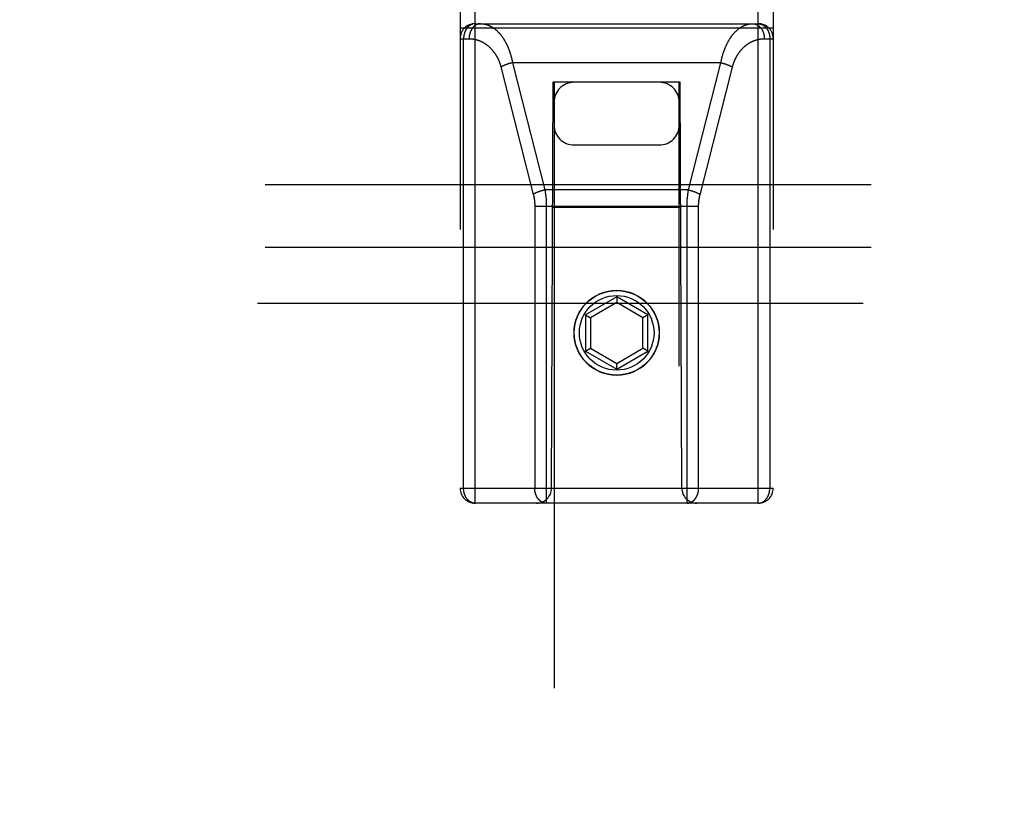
# Model space of a CAD drawing. Header units: inches. Extents: x 0 to 220, y 0 to 142.
# Tile 61 of 76: x 71.61 to 73.57, y 103.05 to 104.64. Entities that reach past the tile are written whole.
import ezdxf

# ---------------------------------------------------------------- set-up
doc = ezdxf.new("R2010")
doc.units = ezdxf.units.IN
doc.header["$LTSCALE"] = 12.090517
doc.header["$MEASUREMENT"] = 0
doc.linetypes.add('HIDDEN', pattern=[0.2, 0.1, -0.1])
doc.layers.add('RIGHT_DOOR_ASSEMBLY', color=7, linetype='CONTINUOUS')
doc.layers.add('SUBPANEL', color=7, linetype='CONTINUOUS')

msp = doc.modelspace()

# ---------------------------------------------------------------- linework, layer by layer
at = {"layer": 'RIGHT_DOOR_ASSEMBLY', "color": 8, "linetype": 'HIDDEN'}
for p, q in [((72.5141, 103.6737), (72.5141, 105.4587)), ((73.0791, 103.6737), (73.0791, 105.4587)), ((72.4841, 105.4287), (72.4841, 103.7037)), ((73.1091, 105.4287), (73.1091, 103.7037)), ((72.5141, 104.6307), (73.0791, 104.6307)), ((72.4841, 104.6227), (73.1091, 104.6227)), ((72.4841, 104.6007), (72.502, 104.6007)), ((72.4911, 103.7037), (72.4911, 104.6007)), ((73.0912, 104.6007), (73.1091, 104.6007)), ((73.1022, 104.6007), (73.1022, 103.7037)), ((72.5846, 104.5518), (72.5838, 104.5515)), ((72.5854, 104.552), (72.5846, 104.5518)), ((72.5862, 104.5522), (72.5854, 104.552)), ((72.5871, 104.5524), (72.5862, 104.5522)), ((72.5879, 104.5526), (72.5871, 104.5524)), ((72.5887, 104.5528), (72.5879, 104.5526)), ((72.5887, 104.5528), (72.6533, 104.2988)), ((73.0046, 104.5528), (72.5887, 104.5528)), ((72.94, 104.2988), (73.0046, 104.5528)), ((73.0046, 104.5528), (73.0054, 104.5526)), ((73.0054, 104.5526), (73.0062, 104.5524)), ((73.0062, 104.5524), (73.0071, 104.5522)), ((73.0071, 104.5522), (73.0079, 104.552)), ((73.0079, 104.552), (73.0087, 104.5518)), ((73.0087, 104.5518), (73.0095, 104.5515)), ((73.0095, 104.5515), (73.0103, 104.5513)), ((72.5655, 104.5448), (72.6302, 104.29)), ((72.5793, 104.5502), (72.5786, 104.5499)), ((72.5801, 104.5504), (72.5793, 104.5502)), ((72.5809, 104.5507), (72.5801, 104.5504)), ((72.5817, 104.5509), (72.5809, 104.5507)), ((72.5825, 104.5512), (72.5817, 104.5509)), ((72.9629, 104.2893), (73.0276, 104.5441)), ((73.0103, 104.5513), (73.0112, 104.5511)), ((73.0112, 104.5511), (73.012, 104.5508)), ((73.012, 104.5508), (73.0128, 104.5506)), ((73.0128, 104.5506), (73.0136, 104.5503)), ((72.6666, 103.7037), (72.6701, 104.5137)), ((72.6716, 104.5137), (72.6701, 104.5137)), ((72.6716, 104.5137), (72.6716, 72.5119)), ((72.9216, 104.5137), (72.6716, 104.5137)), ((72.9216, 72.5119), (72.9216, 104.5137)), ((72.9231, 104.5137), (72.9216, 104.5137)), ((72.9266, 103.7037), (72.9231, 104.5137)), ((72.7116, 104.3887), (72.8816, 104.3887)), ((72.6439, 104.2962), (72.6431, 104.2959)), ((72.6447, 104.2964), (72.6439, 104.2962)), ((72.6455, 104.2967), (72.6447, 104.2964)), ((72.6463, 104.2969), (72.6455, 104.2967)), ((72.6471, 104.2972), (72.6463, 104.2969)), ((72.6492, 104.2978), (72.6483, 104.2975)), ((72.65, 104.298), (72.6492, 104.2978)), ((72.6508, 104.2982), (72.65, 104.298)), ((72.6516, 104.2984), (72.6508, 104.2982)), ((72.6525, 104.2986), (72.6516, 104.2984)), ((72.6533, 104.2988), (72.6525, 104.2986)), ((72.94, 104.2988), (72.6533, 104.2988)), ((72.94, 104.2988), (72.9408, 104.2986)), ((72.9408, 104.2986), (72.9416, 104.2984)), ((72.9416, 104.2984), (72.9425, 104.2982)), ((72.9425, 104.2982), (72.9433, 104.298)), ((72.9433, 104.298), (72.9441, 104.2978)), ((72.9441, 104.2978), (72.9449, 104.2975)), ((72.9449, 104.2975), (72.9458, 104.2973)), ((72.9458, 104.2973), (72.9466, 104.2971)), ((72.9466, 104.2971), (72.9474, 104.2968)), ((72.9474, 104.2968), (72.9482, 104.2966)), ((72.9482, 104.2966), (72.949, 104.2963)), ((72.6331, 104.2667), (72.6331, 103.7037)), ((72.6331, 104.2667), (72.9601, 104.2667)), ((72.6562, 104.2667), (72.6562, 103.6737)), ((72.9242, 104.2637), (72.6691, 104.2637)), ((72.7966, 104.0855), (72.7341, 104.0494)), ((72.7966, 104.0855), (72.7966, 104.074)), ((72.8591, 104.0494), (72.7966, 104.0855)), ((72.7966, 104.074), (72.7441, 104.0437)), ((72.8491, 104.0437), (72.7966, 104.074)), ((72.7341, 104.0494), (72.7341, 103.9773)), ((72.7341, 104.0494), (72.7441, 104.0437)), ((72.7441, 104.0437), (72.7441, 103.983)), ((72.8591, 104.0494), (72.8491, 104.0437)), ((72.8491, 103.983), (72.8491, 104.0437)), ((72.8591, 103.9773), (72.8591, 104.0494)), ((72.7341, 103.9773), (72.7441, 103.983)), ((72.7441, 103.983), (72.7966, 103.9527)), ((72.7966, 103.9527), (72.8491, 103.983)), ((72.8591, 103.9773), (72.8491, 103.983)), ((72.7341, 103.9773), (72.7966, 103.9412)), ((72.7966, 103.9412), (72.8591, 103.9773)), ((72.7966, 103.9412), (72.7966, 103.9527)), ((72.4841, 103.7037), (73.1091, 103.7037)), ((73.0791, 103.6737), (72.5141, 103.6737))]:
    msp.add_line(p, q, dxfattribs=at)
for points in [[(72.5141, 104.6307), (72.5138, 104.6307), (72.5135, 104.6307), (72.5132, 104.6306), (72.5129, 104.6306), (72.5126, 104.6306), (72.5122, 104.6306), (72.5119, 104.6305), (72.5116, 104.6305), (72.5113, 104.6304), (72.511, 104.6304), (72.5106, 104.6303), (72.5103, 104.6303), (72.51, 104.6302), (72.5097, 104.6301), (72.5094, 104.63), (72.509, 104.6299), (72.5087, 104.6298), (72.5084, 104.6297), (72.5081, 104.6296), (72.5078, 104.6295), (72.5075, 104.6294), (72.5072, 104.6293), (72.5069, 104.6291), (72.5066, 104.629), (72.5062, 104.6289), (72.5059, 104.6287), (72.5056, 104.6286), (72.5053, 104.6284), (72.505, 104.6282), (72.5047, 104.6281), (72.5045, 104.6279), (72.5042, 104.6277), (72.5039, 104.6275), (72.5036, 104.6273), (72.5033, 104.6271), (72.503, 104.6269), (72.5027, 104.6267), (72.5024, 104.6265), (72.5022, 104.6263), (72.5019, 104.6261), (72.5016, 104.6259), (72.5013, 104.6256), (72.5011, 104.6254), (72.5008, 104.6252), (72.5006, 104.6249), (72.5003, 104.6247), (72.5, 104.6244), (72.4998, 104.6241), (72.4995, 104.6239), (72.4993, 104.6236), (72.499, 104.6233), (72.4988, 104.6231), (72.4985, 104.6228), (72.4983, 104.6225), (72.4981, 104.6222), (72.4978, 104.6219), (72.4976, 104.6216), (72.4974, 104.6213), (72.4972, 104.621), (72.497, 104.6207), (72.4967, 104.6204), (72.4965, 104.62), (72.4963, 104.6197), (72.4961, 104.6194), (72.4959, 104.6191), (72.4957, 104.6187), (72.4955, 104.6184), (72.4953, 104.618), (72.4952, 104.6177), (72.495, 104.6174), (72.4948, 104.617), (72.4946, 104.6166), (72.4944, 104.6163), (72.4943, 104.6159), (72.4941, 104.6156), (72.494, 104.6152), (72.4938, 104.6148), (72.4937, 104.6145), (72.4935, 104.6141), (72.4934, 104.6137), (72.4932, 104.6133), (72.4931, 104.6129), (72.493, 104.6125), (72.4928, 104.6122), (72.4927, 104.6118), (72.4926, 104.6114), (72.4925, 104.611), (72.4924, 104.6106), (72.4923, 104.6102), (72.4922, 104.6098), (72.4921, 104.6094), (72.492, 104.609), (72.4919, 104.6086), (72.4918, 104.6082), (72.4917, 104.6078), (72.4917, 104.6074), (72.4916, 104.6069), (72.4915, 104.6065), (72.4915, 104.6061), (72.4914, 104.6057), (72.4914, 104.6053), (72.4913, 104.6049), (72.4913, 104.6045), (72.4912, 104.604), (72.4912, 104.6036), (72.4912, 104.6032), (72.4911, 104.6028), (72.4911, 104.6024), (72.4911, 104.6019), (72.4911, 104.6015), (72.4911, 104.6011), (72.4911, 104.6007)], [(72.5251, 104.6307), (72.5248, 104.6307), (72.5245, 104.6307), (72.5241, 104.6306), (72.5238, 104.6306), (72.5235, 104.6306), (72.5231, 104.6306), (72.5228, 104.6305), (72.5225, 104.6305), (72.5222, 104.6304), (72.5218, 104.6304), (72.5215, 104.6303), (72.5212, 104.6302), (72.5209, 104.6302), (72.5205, 104.6301), (72.5202, 104.63), (72.5199, 104.6299), (72.5196, 104.6298), (72.5192, 104.6297), (72.5189, 104.6296), (72.5186, 104.6295), (72.5183, 104.6293), (72.518, 104.6292), (72.5177, 104.6291), (72.5174, 104.6289), (72.517, 104.6288), (72.5167, 104.6286), (72.5164, 104.6285), (72.5161, 104.6283), (72.5158, 104.6281), (72.5155, 104.628), (72.5152, 104.6278), (72.5149, 104.6276), (72.5146, 104.6274), (72.5143, 104.6272), (72.5141, 104.627), (72.5138, 104.6268), (72.5135, 104.6266), (72.5132, 104.6264), (72.5129, 104.6261), (72.5126, 104.6259), (72.5124, 104.6257), (72.5121, 104.6254), (72.5118, 104.6252), (72.5116, 104.6249), (72.5113, 104.6247), (72.511, 104.6244), (72.5108, 104.6242), (72.5105, 104.6239), (72.5103, 104.6236), (72.51, 104.6233), (72.5098, 104.6231), (72.5095, 104.6228), (72.5093, 104.6225), (72.509, 104.6222), (72.5088, 104.6219), (72.5086, 104.6216), (72.5083, 104.6213), (72.5081, 104.621), (72.5079, 104.6206), (72.5077, 104.6203), (72.5075, 104.62), (72.5073, 104.6197), (72.507, 104.6193), (72.5068, 104.619), (72.5066, 104.6186), (72.5064, 104.6183), (72.5063, 104.618), (72.5061, 104.6176), (72.5059, 104.6172), (72.5057, 104.6169), (72.5055, 104.6165), (72.5054, 104.6162), (72.5052, 104.6158), (72.505, 104.6154), (72.5049, 104.615), (72.5047, 104.6147), (72.5046, 104.6143), (72.5044, 104.6139), (72.5043, 104.6135), (72.5041, 104.6131), (72.504, 104.6127), (72.5039, 104.6123), (72.5037, 104.612), (72.5036, 104.6116), (72.5035, 104.6112), (72.5034, 104.6108), (72.5033, 104.6103), (72.5032, 104.6099), (72.5031, 104.6095), (72.503, 104.6091), (72.5029, 104.6087), (72.5028, 104.6083), (72.5027, 104.6079), (72.5026, 104.6075), (72.5026, 104.607), (72.5025, 104.6066), (72.5024, 104.6062), (72.5024, 104.6058), (72.5023, 104.6054), (72.5023, 104.6049), (72.5022, 104.6045), (72.5022, 104.6041), (72.5022, 104.6037), (72.5021, 104.6032), (72.5021, 104.6028), (72.5021, 104.6024), (72.5021, 104.602), (72.5021, 104.6015), (72.502, 104.6011), (72.502, 104.6007)], [(72.5251, 104.6307), (72.5258, 104.6307), (72.5266, 104.6306), (72.5273, 104.6306), (72.528, 104.6306), (72.5287, 104.6305), (72.5295, 104.6304), (72.5302, 104.6303), (72.5309, 104.6303), (72.5316, 104.6301), (72.5323, 104.63), (72.5331, 104.6299), (72.5338, 104.6297), (72.5345, 104.6296), (72.5352, 104.6294), (72.5359, 104.6292), (72.5366, 104.629), (72.5373, 104.6288), (72.5381, 104.6286), (72.5388, 104.6283), (72.5395, 104.6281), (72.5402, 104.6278), (72.5409, 104.6275), (72.5416, 104.6273), (72.5423, 104.627), (72.5429, 104.6266), (72.5436, 104.6263), (72.5443, 104.626), (72.545, 104.6256), (72.5457, 104.6253), (72.5464, 104.6249), (72.547, 104.6245), (72.5477, 104.6241), (72.5484, 104.6237), (72.549, 104.6233), (72.5497, 104.6229), (72.5503, 104.6225), (72.551, 104.622), (72.5516, 104.6215), (72.5523, 104.6211), (72.5529, 104.6206), (72.5536, 104.6201), (72.5542, 104.6196), (72.5548, 104.6191), (72.5554, 104.6186), (72.5561, 104.618), (72.5567, 104.6175), (72.5573, 104.6169), (72.5579, 104.6164), (72.5585, 104.6158), (72.5591, 104.6152), (72.5597, 104.6147), (72.5603, 104.6141), (72.5608, 104.6134), (72.5614, 104.6128), (72.562, 104.6122), (72.5626, 104.6116), (72.5631, 104.6109), (72.5637, 104.6103), (72.5642, 104.6096), (72.5648, 104.609), (72.5653, 104.6083), (72.5659, 104.6076), (72.5664, 104.6069), (72.5669, 104.6062), (72.5674, 104.6055), (72.568, 104.6048), (72.5685, 104.6041), (72.569, 104.6034), (72.5695, 104.6026), (72.57, 104.6019), (72.5705, 104.6011), (72.571, 104.6004), (72.5714, 104.5996), (72.5719, 104.5989), (72.5724, 104.5981), (72.5728, 104.5973), (72.5733, 104.5965), (72.5737, 104.5957), (72.5742, 104.5949), (72.5746, 104.5941), (72.5751, 104.5933), (72.5755, 104.5925), (72.5759, 104.5917), (72.5763, 104.5909), (72.5767, 104.59), (72.5771, 104.5892), (72.5775, 104.5884), (72.5779, 104.5875), (72.5783, 104.5867), (72.5787, 104.5858), (72.5791, 104.585), (72.5795, 104.5841), (72.5798, 104.5832), (72.5802, 104.5824), (72.5805, 104.5815), (72.5809, 104.5806), (72.5812, 104.5797), (72.5816, 104.5789), (72.5819, 104.578), (72.5822, 104.5771), (72.5825, 104.5762), (72.5829, 104.5753), (72.5832, 104.5744), (72.5835, 104.5735), (72.5838, 104.5726), (72.5841, 104.5716), (72.5843, 104.5707), (72.5846, 104.5698), (72.5849, 104.5689), (72.5852, 104.568), (72.5854, 104.567), (72.5857, 104.5661), (72.5859, 104.5652), (72.5862, 104.5642), (72.5864, 104.5633), (72.5867, 104.5624), (72.5869, 104.5614), (72.5871, 104.5605), (72.5873, 104.5595), (72.5876, 104.5586), (72.5878, 104.5576), (72.588, 104.5567), (72.5882, 104.5557), (72.5884, 104.5548), (72.5885, 104.5538), (72.5887, 104.5528)], [(73.0046, 104.5528), (73.0047, 104.5538), (73.0049, 104.5548), (73.0051, 104.5558), (73.0053, 104.5567), (73.0055, 104.5577), (73.0057, 104.5587), (73.006, 104.5596), (73.0062, 104.5606), (73.0064, 104.5615), (73.0067, 104.5625), (73.0069, 104.5634), (73.0071, 104.5644), (73.0074, 104.5654), (73.0076, 104.5663), (73.0079, 104.5672), (73.0082, 104.5682), (73.0085, 104.5691), (73.0087, 104.5701), (73.009, 104.571), (73.0093, 104.5719), (73.0096, 104.5729), (73.0099, 104.5738), (73.0102, 104.5747), (73.0105, 104.5756), (73.0109, 104.5765), (73.0112, 104.5774), (73.0115, 104.5783), (73.0119, 104.5792), (73.0122, 104.5801), (73.0126, 104.581), (73.0129, 104.5819), (73.0133, 104.5828), (73.0137, 104.5837), (73.014, 104.5846), (73.0144, 104.5855), (73.0148, 104.5863), (73.0152, 104.5872), (73.0156, 104.588), (73.016, 104.5889), (73.0164, 104.5898), (73.0168, 104.5906), (73.0172, 104.5914), (73.0177, 104.5923), (73.0181, 104.5931), (73.0186, 104.5939), (73.019, 104.5947), (73.0194, 104.5956), (73.0199, 104.5964), (73.0204, 104.5972), (73.0208, 104.598), (73.0213, 104.5987), (73.0218, 104.5995), (73.0223, 104.6003), (73.0228, 104.6011), (73.0233, 104.6018), (73.0238, 104.6026), (73.0243, 104.6033), (73.0248, 104.6041), (73.0253, 104.6048), (73.0258, 104.6055), (73.0264, 104.6062), (73.0269, 104.6069), (73.0274, 104.6076), (73.028, 104.6083), (73.0285, 104.609), (73.0291, 104.6097), (73.0297, 104.6104), (73.0302, 104.611), (73.0308, 104.6117), (73.0314, 104.6123), (73.032, 104.6129), (73.0326, 104.6136), (73.0332, 104.6142), (73.0337, 104.6148), (73.0344, 104.6154), (73.035, 104.616), (73.0356, 104.6166), (73.0362, 104.6171), (73.0368, 104.6177), (73.0374, 104.6182), (73.0381, 104.6188), (73.0387, 104.6193), (73.0393, 104.6198), (73.04, 104.6203), (73.0406, 104.6208), (73.0413, 104.6213), (73.0419, 104.6218), (73.0426, 104.6222), (73.0433, 104.6227), (73.0439, 104.6231), (73.0446, 104.6235), (73.0453, 104.6239), (73.046, 104.6244), (73.0466, 104.6247), (73.0473, 104.6251), (73.048, 104.6255), (73.0487, 104.6259), (73.0494, 104.6262), (73.0501, 104.6265), (73.0508, 104.6269), (73.0515, 104.6272), (73.0522, 104.6275), (73.0529, 104.6277), (73.0536, 104.628), (73.0543, 104.6283), (73.0551, 104.6285), (73.0558, 104.6287), (73.0565, 104.629), (73.0572, 104.6292), (73.0579, 104.6294), (73.0587, 104.6295), (73.0594, 104.6297), (73.0601, 104.6299), (73.0608, 104.63), (73.0616, 104.6301), (73.0623, 104.6302), (73.063, 104.6303), (73.0638, 104.6304), (73.0645, 104.6305), (73.0652, 104.6306), (73.066, 104.6306), (73.0667, 104.6306), (73.0674, 104.6307), (73.0682, 104.6307)], [(73.0682, 104.6307), (73.0685, 104.6307), (73.0688, 104.6307), (73.0692, 104.6306), (73.0695, 104.6306), (73.0698, 104.6306), (73.0702, 104.6306), (73.0705, 104.6305), (73.0708, 104.6305), (73.0711, 104.6304), (73.0715, 104.6304), (73.0718, 104.6303), (73.0721, 104.6302), (73.0724, 104.6302), (73.0728, 104.6301), (73.0731, 104.63), (73.0734, 104.6299), (73.0737, 104.6298), (73.074, 104.6297), (73.0744, 104.6296), (73.0747, 104.6295), (73.075, 104.6293), (73.0753, 104.6292), (73.0756, 104.6291), (73.0759, 104.6289), (73.0762, 104.6288), (73.0765, 104.6286), (73.0769, 104.6285), (73.0772, 104.6283), (73.0775, 104.6281), (73.0778, 104.628), (73.0781, 104.6278), (73.0784, 104.6276), (73.0787, 104.6274), (73.0789, 104.6272), (73.0792, 104.627), (73.0795, 104.6268), (73.0798, 104.6266), (73.0801, 104.6264), (73.0804, 104.6261), (73.0807, 104.6259), (73.0809, 104.6257), (73.0812, 104.6254), (73.0815, 104.6252), (73.0817, 104.6249), (73.082, 104.6247), (73.0823, 104.6244), (73.0825, 104.6242), (73.0828, 104.6239), (73.083, 104.6236), (73.0833, 104.6233), (73.0835, 104.6231), (73.0838, 104.6228), (73.084, 104.6225), (73.0843, 104.6222), (73.0845, 104.6219), (73.0847, 104.6216), (73.0849, 104.6213), (73.0852, 104.621), (73.0854, 104.6206), (73.0856, 104.6203), (73.0858, 104.62), (73.086, 104.6197), (73.0862, 104.6193), (73.0864, 104.619), (73.0866, 104.6186), (73.0868, 104.6183), (73.087, 104.618), (73.0872, 104.6176), (73.0874, 104.6172), (73.0876, 104.6169), (73.0878, 104.6165), (73.0879, 104.6162), (73.0881, 104.6158), (73.0883, 104.6154), (73.0884, 104.615), (73.0886, 104.6147), (73.0887, 104.6143), (73.0889, 104.6139), (73.089, 104.6135), (73.0892, 104.6131), (73.0893, 104.6127), (73.0894, 104.6123), (73.0896, 104.612), (73.0897, 104.6116), (73.0898, 104.6112), (73.0899, 104.6108), (73.09, 104.6103), (73.0901, 104.6099), (73.0902, 104.6095), (73.0903, 104.6091), (73.0904, 104.6087), (73.0905, 104.6083), (73.0906, 104.6079), (73.0906, 104.6075), (73.0907, 104.607), (73.0908, 104.6066), (73.0909, 104.6062), (73.0909, 104.6058), (73.091, 104.6054), (73.091, 104.6049), (73.0911, 104.6045), (73.0911, 104.6041), (73.0911, 104.6037), (73.0912, 104.6032), (73.0912, 104.6028), (73.0912, 104.6024), (73.0912, 104.602), (73.0912, 104.6015), (73.0912, 104.6011), (73.0912, 104.6007)], [(73.0791, 104.6307), (73.0795, 104.6307), (73.0798, 104.6307), (73.0801, 104.6306), (73.0804, 104.6306), (73.0807, 104.6306), (73.0811, 104.6306), (73.0814, 104.6305), (73.0817, 104.6305), (73.082, 104.6304), (73.0823, 104.6304), (73.0827, 104.6303), (73.083, 104.6303), (73.0833, 104.6302), (73.0836, 104.6301), (73.0839, 104.63), (73.0842, 104.6299), (73.0846, 104.6298), (73.0849, 104.6297), (73.0852, 104.6296), (73.0855, 104.6295), (73.0858, 104.6294), (73.0861, 104.6293), (73.0864, 104.6291), (73.0867, 104.629), (73.087, 104.6289), (73.0873, 104.6287), (73.0876, 104.6286), (73.0879, 104.6284), (73.0882, 104.6282), (73.0885, 104.6281), (73.0888, 104.6279), (73.0891, 104.6277), (73.0894, 104.6275), (73.0897, 104.6273), (73.09, 104.6271), (73.0903, 104.6269), (73.0906, 104.6267), (73.0908, 104.6265), (73.0911, 104.6263), (73.0914, 104.6261), (73.0917, 104.6259), (73.0919, 104.6256), (73.0922, 104.6254), (73.0925, 104.6252), (73.0927, 104.6249), (73.093, 104.6247), (73.0933, 104.6244), (73.0935, 104.6241), (73.0938, 104.6239), (73.094, 104.6236), (73.0943, 104.6233), (73.0945, 104.6231), (73.0947, 104.6228), (73.095, 104.6225), (73.0952, 104.6222), (73.0954, 104.6219), (73.0957, 104.6216), (73.0959, 104.6213), (73.0961, 104.621), (73.0963, 104.6207), (73.0965, 104.6204), (73.0968, 104.62), (73.097, 104.6197), (73.0972, 104.6194), (73.0974, 104.6191), (73.0976, 104.6187), (73.0978, 104.6184), (73.0979, 104.618), (73.0981, 104.6177), (73.0983, 104.6174), (73.0985, 104.617), (73.0987, 104.6166), (73.0988, 104.6163), (73.099, 104.6159), (73.0992, 104.6156), (73.0993, 104.6152), (73.0995, 104.6148), (73.0996, 104.6145), (73.0998, 104.6141), (73.0999, 104.6137), (73.1001, 104.6133), (73.1002, 104.6129), (73.1003, 104.6125), (73.1005, 104.6122), (73.1006, 104.6118), (73.1007, 104.6114), (73.1008, 104.611), (73.1009, 104.6106), (73.101, 104.6102), (73.1011, 104.6098), (73.1012, 104.6094), (73.1013, 104.609), (73.1014, 104.6086), (73.1015, 104.6082), (73.1016, 104.6078), (73.1016, 104.6074), (73.1017, 104.6069), (73.1018, 104.6065), (73.1018, 104.6061), (73.1019, 104.6057), (73.1019, 104.6053), (73.102, 104.6049), (73.102, 104.6045), (73.1021, 104.604), (73.1021, 104.6036), (73.1021, 104.6032), (73.1022, 104.6028), (73.1022, 104.6024), (73.1022, 104.6019), (73.1022, 104.6015), (73.1022, 104.6011), (73.1022, 104.6007)], [(72.502, 104.6007), (72.5028, 104.6007), (72.5035, 104.6007), (72.5042, 104.6006), (72.5049, 104.6006), (72.5057, 104.6006), (72.5064, 104.6005), (72.5071, 104.6004), (72.5078, 104.6004), (72.5086, 104.6003), (72.5093, 104.6002), (72.51, 104.6001), (72.5107, 104.6), (72.5114, 104.5999), (72.5121, 104.5997), (72.5129, 104.5996), (72.5136, 104.5995), (72.5143, 104.5993), (72.515, 104.5991), (72.5157, 104.599), (72.5164, 104.5988), (72.5171, 104.5986), (72.5178, 104.5984), (72.5185, 104.5982), (72.5192, 104.598), (72.5199, 104.5977), (72.5206, 104.5975), (72.5212, 104.5973), (72.5219, 104.597), (72.5226, 104.5968), (72.5233, 104.5965), (72.524, 104.5962), (72.5246, 104.5959), (72.5253, 104.5956), (72.526, 104.5953), (72.5266, 104.595), (72.5273, 104.5947), (72.5279, 104.5944), (72.5286, 104.594), (72.5292, 104.5937), (72.5299, 104.5933), (72.5305, 104.593), (72.5311, 104.5926), (72.5317, 104.5923), (72.5324, 104.5919), (72.533, 104.5915), (72.5336, 104.5911), (72.5342, 104.5907), (72.5348, 104.5903), (72.5354, 104.5899), (72.536, 104.5894), (72.5366, 104.589), (72.5372, 104.5886), (72.5378, 104.5881), (72.5384, 104.5877), (72.5389, 104.5872), (72.5395, 104.5868), (72.5401, 104.5863), (72.5406, 104.5858), (72.5412, 104.5854), (72.5417, 104.5849), (72.5423, 104.5844), (72.5428, 104.5839), (72.5433, 104.5834), (72.5439, 104.5829), (72.5444, 104.5824), (72.5449, 104.5819), (72.5454, 104.5813), (72.5459, 104.5808), (72.5464, 104.5803), (72.5469, 104.5797), (72.5474, 104.5792), (72.5479, 104.5786), (72.5484, 104.5781), (72.5488, 104.5775), (72.5493, 104.577), (72.5498, 104.5764), (72.5502, 104.5758), (72.5507, 104.5753), (72.5511, 104.5747), (72.5516, 104.5741), (72.552, 104.5735), (72.5524, 104.5729), (72.5528, 104.5723), (72.5533, 104.5717), (72.5537, 104.5711), (72.5541, 104.5705), (72.5545, 104.5699), (72.5549, 104.5693), (72.5553, 104.5687), (72.5556, 104.5681), (72.556, 104.5674), (72.5564, 104.5668), (72.5568, 104.5662), (72.5571, 104.5655), (72.5575, 104.5649), (72.5578, 104.5643), (72.5582, 104.5636), (72.5585, 104.563), (72.5588, 104.5623), (72.5592, 104.5617), (72.5595, 104.561), (72.5598, 104.5604), (72.5601, 104.5597), (72.5604, 104.5591), (72.5607, 104.5584), (72.561, 104.5577), (72.5613, 104.5571), (72.5616, 104.5564), (72.5618, 104.5557), (72.5621, 104.5551), (72.5624, 104.5544), (72.5626, 104.5537), (72.5629, 104.553), (72.5631, 104.5524), (72.5634, 104.5517), (72.5636, 104.551), (72.5638, 104.5503), (72.5641, 104.5496), (72.5643, 104.5489), (72.5645, 104.5482), (72.5647, 104.5475), (72.5649, 104.5469), (72.5651, 104.5462), (72.5653, 104.5455), (72.5655, 104.5448)], [(73.0276, 104.5441), (73.0278, 104.5448), (73.028, 104.5455), (73.0282, 104.5462), (73.0284, 104.5469), (73.0286, 104.5476), (73.0288, 104.5483), (73.029, 104.549), (73.0293, 104.5497), (73.0295, 104.5504), (73.0297, 104.5511), (73.03, 104.5518), (73.0302, 104.5525), (73.0305, 104.5532), (73.0307, 104.5539), (73.031, 104.5545), (73.0312, 104.5552), (73.0315, 104.5559), (73.0318, 104.5566), (73.0321, 104.5573), (73.0324, 104.5579), (73.0327, 104.5586), (73.033, 104.5593), (73.0333, 104.56), (73.0336, 104.5606), (73.0339, 104.5613), (73.0343, 104.562), (73.0346, 104.5626), (73.0349, 104.5633), (73.0353, 104.5639), (73.0356, 104.5646), (73.036, 104.5652), (73.0364, 104.5659), (73.0367, 104.5665), (73.0371, 104.5672), (73.0375, 104.5678), (73.0379, 104.5684), (73.0383, 104.569), (73.0387, 104.5697), (73.0391, 104.5703), (73.0395, 104.5709), (73.0399, 104.5715), (73.0403, 104.5721), (73.0407, 104.5727), (73.0412, 104.5733), (73.0416, 104.5739), (73.0421, 104.5745), (73.0425, 104.5751), (73.043, 104.5757), (73.0434, 104.5763), (73.0439, 104.5769), (73.0444, 104.5774), (73.0449, 104.578), (73.0453, 104.5786), (73.0458, 104.5791), (73.0463, 104.5797), (73.0468, 104.5802), (73.0473, 104.5808), (73.0479, 104.5813), (73.0484, 104.5818), (73.0489, 104.5824), (73.0494, 104.5829), (73.05, 104.5834), (73.0505, 104.5839), (73.0511, 104.5844), (73.0516, 104.5849), (73.0522, 104.5854), (73.0527, 104.5859), (73.0533, 104.5864), (73.0539, 104.5869), (73.0545, 104.5873), (73.055, 104.5878), (73.0556, 104.5882), (73.0562, 104.5887), (73.0568, 104.5891), (73.0574, 104.5896), (73.058, 104.59), (73.0586, 104.5904), (73.0593, 104.5908), (73.0599, 104.5912), (73.0605, 104.5916), (73.0611, 104.592), (73.0618, 104.5924), (73.0624, 104.5928), (73.0631, 104.5931), (73.0637, 104.5935), (73.0644, 104.5938), (73.065, 104.5942), (73.0657, 104.5945), (73.0663, 104.5948), (73.067, 104.5952), (73.0677, 104.5955), (73.0683, 104.5958), (73.069, 104.5961), (73.0697, 104.5964), (73.0704, 104.5966), (73.0711, 104.5969), (73.0718, 104.5972), (73.0725, 104.5974), (73.0732, 104.5977), (73.0739, 104.5979), (73.0746, 104.5981), (73.0753, 104.5983), (73.076, 104.5985), (73.0767, 104.5987), (73.0774, 104.5989), (73.0781, 104.5991), (73.0788, 104.5993), (73.0796, 104.5994), (73.0803, 104.5996), (73.081, 104.5997), (73.0817, 104.5998), (73.0825, 104.6), (73.0832, 104.6001), (73.0839, 104.6002), (73.0846, 104.6003), (73.0854, 104.6004), (73.0861, 104.6004), (73.0868, 104.6005), (73.0876, 104.6005), (73.0883, 104.6006), (73.089, 104.6006), (73.0898, 104.6007), (73.0905, 104.6007), (73.0912, 104.6007)], [(72.5838, 104.5515), (72.5834, 104.5514), (72.5825, 104.5512)], [(72.5786, 104.5499), (72.5782, 104.5498), (72.5778, 104.5496), (72.5774, 104.5495), (72.577, 104.5494), (72.5766, 104.5492), (72.5763, 104.5491), (72.5759, 104.5489), (72.5755, 104.5488), (72.5751, 104.5487), (72.5748, 104.5485), (72.5744, 104.5484), (72.574, 104.5482), (72.5737, 104.5481), (72.5733, 104.5479), (72.573, 104.5478), (72.5726, 104.5476), (72.5723, 104.5475), (72.5719, 104.5473), (72.5716, 104.5472), (72.5713, 104.547), (72.5709, 104.5469), (72.5706, 104.5467), (72.5703, 104.5466), (72.57, 104.5464), (72.5697, 104.5463), (72.5693, 104.5461), (72.569, 104.5459), (72.5687, 104.5458), (72.5684, 104.5456), (72.5681, 104.5455), (72.5678, 104.5453), (72.5676, 104.5452), (72.5673, 104.545), (72.567, 104.5448), (72.5667, 104.5447), (72.5664, 104.5445), (72.5662, 104.5444), (72.5659, 104.5442), (72.5657, 104.5441)], [(73.0136, 104.5503), (73.0143, 104.55), (73.0147, 104.5499), (73.0151, 104.5498), (73.0155, 104.5496), (73.0159, 104.5495), (73.0163, 104.5494), (73.0167, 104.5492), (73.017, 104.5491), (73.0174, 104.5489), (73.0178, 104.5488), (73.0182, 104.5487), (73.0185, 104.5485), (73.0189, 104.5484), (73.0192, 104.5482), (73.0196, 104.5481), (73.02, 104.5479), (73.0203, 104.5478), (73.0207, 104.5476), (73.021, 104.5475), (73.0213, 104.5473), (73.0217, 104.5472), (73.022, 104.547), (73.0223, 104.5469), (73.0227, 104.5467), (73.023, 104.5466), (73.0233, 104.5464), (73.0236, 104.5463), (73.0239, 104.5461), (73.0243, 104.5459), (73.0246, 104.5458), (73.0249, 104.5456), (73.0252, 104.5455), (73.0254, 104.5453), (73.0257, 104.5452), (73.026, 104.545), (73.0263, 104.5448), (73.0266, 104.5447), (73.0268, 104.5445), (73.0271, 104.5444), (73.0274, 104.5442), (73.0276, 104.5441)], [(72.6483, 104.2975), (72.6479, 104.2974), (72.6471, 104.2972)], [(72.6533, 104.2988), (72.6535, 104.2979), (72.6536, 104.2969), (72.6538, 104.296), (72.654, 104.2951), (72.6541, 104.2942), (72.6542, 104.2932), (72.6544, 104.2923), (72.6545, 104.2914), (72.6546, 104.2904), (72.6548, 104.2895), (72.6549, 104.2886), (72.655, 104.2876), (72.6551, 104.2867), (72.6552, 104.2858), (72.6553, 104.2848), (72.6554, 104.2839), (72.6555, 104.2829), (72.6556, 104.282), (72.6556, 104.2811), (72.6557, 104.2801), (72.6558, 104.2792), (72.6558, 104.2782), (72.6559, 104.2773), (72.656, 104.2763), (72.656, 104.2754), (72.656, 104.2744), (72.6561, 104.2735), (72.6561, 104.2726), (72.6561, 104.2716), (72.6562, 104.2706), (72.6562, 104.2696), (72.6562, 104.2687), (72.6562, 104.2677), (72.6562, 104.2667)], [(72.9371, 103.6737), (72.9371, 104.2676), (72.9371, 104.2686), (72.9371, 104.2695), (72.9371, 104.2705), (72.9371, 104.2714), (72.9372, 104.2724), (72.9372, 104.2733), (72.9372, 104.2743), (72.9373, 104.2752), (72.9373, 104.2761), (72.9374, 104.2771), (72.9374, 104.278), (72.9375, 104.279), (72.9376, 104.2799), (72.9376, 104.2809), (72.9377, 104.2818), (72.9378, 104.2827), (72.9379, 104.2837), (72.938, 104.2846), (72.9381, 104.2856), (72.9382, 104.2865), (72.9383, 104.2874), (72.9384, 104.2884), (72.9385, 104.2893), (72.9386, 104.2903), (72.9387, 104.2912), (72.9389, 104.2921), (72.939, 104.293), (72.9392, 104.294), (72.9393, 104.2949), (72.9395, 104.2959), (72.9396, 104.2969), (72.9398, 104.2978), (72.94, 104.2988)], [(72.949, 104.2963), (72.9498, 104.296), (72.9502, 104.2959), (72.9505, 104.2958), (72.9509, 104.2956), (72.9513, 104.2955), (72.9517, 104.2954), (72.9521, 104.2952), (72.9525, 104.2951), (72.9528, 104.2949), (72.9532, 104.2948), (72.9536, 104.2946), (72.9539, 104.2945), (72.9543, 104.2944), (72.9547, 104.2942), (72.955, 104.2941), (72.9554, 104.2939), (72.9557, 104.2938), (72.9561, 104.2936), (72.9564, 104.2935), (72.9568, 104.2933), (72.9571, 104.2932), (72.9574, 104.293), (72.9578, 104.2929), (72.9581, 104.2927), (72.9584, 104.2926), (72.9587, 104.2924), (72.9591, 104.2922), (72.9594, 104.2921), (72.9597, 104.2919), (72.96, 104.2918), (72.9603, 104.2916), (72.9606, 104.2915), (72.9609, 104.2913), (72.9612, 104.2912), (72.9614, 104.291), (72.9617, 104.2908), (72.962, 104.2907), (72.9623, 104.2905), (72.9625, 104.2904), (72.9628, 104.2902), (72.963, 104.29)], [(72.6431, 104.2959), (72.6427, 104.2958), (72.6424, 104.2956), (72.642, 104.2955), (72.6416, 104.2954), (72.6412, 104.2952), (72.6408, 104.2951), (72.6405, 104.2949), (72.6401, 104.2948), (72.6397, 104.2946), (72.6394, 104.2945), (72.639, 104.2944), (72.6386, 104.2942), (72.6383, 104.2941), (72.6379, 104.2939), (72.6376, 104.2938), (72.6372, 104.2936), (72.6369, 104.2935), (72.6365, 104.2933), (72.6362, 104.2932), (72.6359, 104.293), (72.6355, 104.2929), (72.6352, 104.2927), (72.6349, 104.2926), (72.6346, 104.2924), (72.6342, 104.2922), (72.6339, 104.2921), (72.6336, 104.2919), (72.6333, 104.2918), (72.633, 104.2916), (72.6327, 104.2915), (72.6324, 104.2913), (72.6321, 104.2912), (72.6318, 104.291), (72.6316, 104.2908), (72.6313, 104.2907), (72.631, 104.2905), (72.6308, 104.2904), (72.6305, 104.2902), (72.6302, 104.29)], [(72.6302, 104.29), (72.6304, 104.2894), (72.6306, 104.2887), (72.6307, 104.288), (72.6309, 104.2873), (72.631, 104.2867), (72.6312, 104.286), (72.6313, 104.2853), (72.6314, 104.2846), (72.6316, 104.2839), (72.6317, 104.2833), (72.6318, 104.2826), (72.6319, 104.2819), (72.632, 104.2812), (72.6321, 104.2805), (72.6322, 104.2799), (72.6323, 104.2792), (72.6324, 104.2785), (72.6325, 104.2778), (72.6326, 104.2771), (72.6326, 104.2764), (72.6327, 104.2758), (72.6328, 104.2751), (72.6328, 104.2744), (72.6329, 104.2737), (72.6329, 104.273), (72.633, 104.2723), (72.633, 104.2716), (72.6331, 104.2709), (72.6331, 104.2702), (72.6331, 104.2695), (72.6331, 104.2688), (72.6331, 104.2681), (72.6331, 104.2674), (72.6331, 104.2667)], [(72.9601, 103.7037), (72.9601, 104.2674), (72.9602, 104.2681), (72.9602, 104.2688), (72.9602, 104.2694), (72.9602, 104.2701), (72.9602, 104.2708), (72.9603, 104.2715), (72.9603, 104.2722), (72.9603, 104.2729), (72.9604, 104.2736), (72.9604, 104.2742), (72.9605, 104.2749), (72.9606, 104.2756), (72.9606, 104.2763), (72.9607, 104.277), (72.9608, 104.2777), (72.9609, 104.2784), (72.9609, 104.279), (72.961, 104.2797), (72.9611, 104.2804), (72.9612, 104.2811), (72.9613, 104.2818), (72.9615, 104.2825), (72.9616, 104.2831), (72.9617, 104.2838), (72.9618, 104.2845), (72.9619, 104.2852), (72.9621, 104.2859), (72.9622, 104.2865), (72.9624, 104.2872), (72.9625, 104.2879), (72.9627, 104.2886), (72.9629, 104.2893)], [(72.5141, 103.6737), (72.5138, 103.6737), (72.5135, 103.6737), (72.5132, 103.6737), (72.5129, 103.6737), (72.5126, 103.6737), (72.5122, 103.6738), (72.5119, 103.6738), (72.5116, 103.6739), (72.5113, 103.6739), (72.511, 103.674), (72.5106, 103.674), (72.5103, 103.6741), (72.51, 103.6742), (72.5097, 103.6742), (72.5094, 103.6743), (72.509, 103.6744), (72.5087, 103.6745), (72.5084, 103.6746), (72.5081, 103.6747), (72.5078, 103.6748), (72.5075, 103.675), (72.5072, 103.6751), (72.5069, 103.6752), (72.5066, 103.6753), (72.5062, 103.6755), (72.5059, 103.6756), (72.5056, 103.6758), (72.5053, 103.6759), (72.505, 103.6761), (72.5047, 103.6763), (72.5045, 103.6764), (72.5042, 103.6766), (72.5039, 103.6768), (72.5036, 103.677), (72.5033, 103.6772), (72.503, 103.6774), (72.5027, 103.6776), (72.5024, 103.6778), (72.5022, 103.678), (72.5019, 103.6783), (72.5016, 103.6785), (72.5013, 103.6787), (72.5011, 103.6789), (72.5008, 103.6792), (72.5006, 103.6794), (72.5003, 103.6797), (72.5, 103.6799), (72.4998, 103.6802), (72.4995, 103.6805), (72.4993, 103.6807), (72.499, 103.681), (72.4988, 103.6813), (72.4985, 103.6816), (72.4983, 103.6819), (72.4981, 103.6821), (72.4978, 103.6824), (72.4976, 103.6827), (72.4974, 103.683), (72.4972, 103.6834), (72.497, 103.6837), (72.4967, 103.684), (72.4965, 103.6843), (72.4963, 103.6846), (72.4961, 103.685), (72.4959, 103.6853), (72.4957, 103.6856), (72.4955, 103.686), (72.4953, 103.6863), (72.4952, 103.6866), (72.495, 103.687), (72.4948, 103.6873), (72.4946, 103.6877), (72.4944, 103.6881), (72.4943, 103.6884), (72.4941, 103.6888), (72.494, 103.6891), (72.4938, 103.6895), (72.4937, 103.6899), (72.4935, 103.6903), (72.4934, 103.6906), (72.4932, 103.691), (72.4931, 103.6914), (72.493, 103.6918), (72.4928, 103.6922), (72.4927, 103.6926), (72.4926, 103.693), (72.4925, 103.6934), (72.4924, 103.6938), (72.4923, 103.6942), (72.4922, 103.6946), (72.4921, 103.695), (72.492, 103.6954), (72.4919, 103.6958), (72.4918, 103.6962), (72.4917, 103.6966), (72.4917, 103.697), (72.4916, 103.6974), (72.4915, 103.6978), (72.4915, 103.6982), (72.4914, 103.6986), (72.4914, 103.6991), (72.4913, 103.6995), (72.4913, 103.6999), (72.4912, 103.7003), (72.4912, 103.7007), (72.4912, 103.7011), (72.4911, 103.7016), (72.4911, 103.702), (72.4911, 103.7024), (72.4911, 103.7028), (72.4911, 103.7032), (72.4911, 103.7037)], [(72.6562, 103.6737), (72.6559, 103.6737), (72.6556, 103.6737), (72.6553, 103.6737), (72.6549, 103.6737), (72.6546, 103.6737), (72.6543, 103.6738), (72.654, 103.6738), (72.6536, 103.6739), (72.6533, 103.6739), (72.653, 103.674), (72.6527, 103.674), (72.6524, 103.6741), (72.652, 103.6742), (72.6517, 103.6742), (72.6514, 103.6743), (72.6511, 103.6744), (72.6508, 103.6745), (72.6505, 103.6746), (72.6502, 103.6747), (72.6498, 103.6748), (72.6495, 103.675), (72.6492, 103.6751), (72.6489, 103.6752), (72.6486, 103.6753), (72.6483, 103.6755), (72.648, 103.6756), (72.6477, 103.6758), (72.6474, 103.6759), (72.6471, 103.6761), (72.6468, 103.6763), (72.6465, 103.6765), (72.6462, 103.6766), (72.6459, 103.6768), (72.6456, 103.677), (72.6454, 103.6772), (72.6451, 103.6774), (72.6448, 103.6776), (72.6445, 103.6778), (72.6442, 103.678), (72.644, 103.6783), (72.6437, 103.6785), (72.6434, 103.6787), (72.6431, 103.679), (72.6429, 103.6792), (72.6426, 103.6794), (72.6424, 103.6797), (72.6421, 103.6799), (72.6418, 103.6802), (72.6416, 103.6805), (72.6413, 103.6807), (72.6411, 103.681), (72.6409, 103.6813), (72.6406, 103.6816), (72.6404, 103.6819), (72.6401, 103.6822), (72.6399, 103.6824), (72.6397, 103.6827), (72.6395, 103.6831), (72.6392, 103.6834), (72.639, 103.6837), (72.6388, 103.684), (72.6386, 103.6843), (72.6384, 103.6846), (72.6382, 103.685), (72.638, 103.6853), (72.6378, 103.6856), (72.6376, 103.686), (72.6374, 103.6863), (72.6372, 103.6866), (72.637, 103.687), (72.6369, 103.6873), (72.6367, 103.6877), (72.6365, 103.6881), (72.6364, 103.6884), (72.6362, 103.6888), (72.636, 103.6892), (72.6359, 103.6895), (72.6357, 103.6899), (72.6356, 103.6903), (72.6354, 103.6906), (72.6353, 103.691), (72.6352, 103.6914), (72.635, 103.6918), (72.6349, 103.6922), (72.6348, 103.6926), (72.6347, 103.693), (72.6346, 103.6934), (72.6344, 103.6938), (72.6343, 103.6942), (72.6342, 103.6946), (72.6341, 103.695), (72.6341, 103.6954), (72.634, 103.6958), (72.6339, 103.6962), (72.6338, 103.6966), (72.6337, 103.697), (72.6337, 103.6974), (72.6336, 103.6978), (72.6335, 103.6982), (72.6335, 103.6986), (72.6334, 103.6991), (72.6334, 103.6995), (72.6333, 103.6999), (72.6333, 103.7003), (72.6333, 103.7007), (72.6332, 103.7011), (72.6332, 103.7016), (72.6332, 103.702), (72.6332, 103.7024), (72.6332, 103.7028), (72.6332, 103.7032), (72.6331, 103.7037)], [(72.9371, 103.6737), (72.9374, 103.6737), (72.9377, 103.6737), (72.938, 103.6737), (72.9383, 103.6737), (72.9387, 103.6737), (72.939, 103.6738), (72.9393, 103.6738), (72.9396, 103.6739), (72.94, 103.6739), (72.9403, 103.674), (72.9406, 103.674), (72.9409, 103.6741), (72.9412, 103.6742), (72.9416, 103.6742), (72.9419, 103.6743), (72.9422, 103.6744), (72.9425, 103.6745), (72.9428, 103.6746), (72.9431, 103.6747), (72.9434, 103.6748), (72.9438, 103.675), (72.9441, 103.6751), (72.9444, 103.6752), (72.9447, 103.6753), (72.945, 103.6755), (72.9453, 103.6756), (72.9456, 103.6758), (72.9459, 103.6759), (72.9462, 103.6761), (72.9465, 103.6763), (72.9468, 103.6765), (72.9471, 103.6766), (72.9474, 103.6768), (72.9476, 103.677), (72.9479, 103.6772), (72.9482, 103.6774), (72.9485, 103.6776), (72.9488, 103.6778), (72.9491, 103.678), (72.9493, 103.6783), (72.9496, 103.6785), (72.9499, 103.6787), (72.9501, 103.679), (72.9504, 103.6792), (72.9507, 103.6794), (72.9509, 103.6797), (72.9512, 103.6799), (72.9514, 103.6802), (72.9517, 103.6805), (72.9519, 103.6807), (72.9522, 103.681), (72.9524, 103.6813), (72.9527, 103.6816), (72.9529, 103.6819), (72.9531, 103.6822), (72.9534, 103.6824), (72.9536, 103.6827), (72.9538, 103.6831), (72.9541, 103.6834), (72.9543, 103.6837), (72.9545, 103.684), (72.9547, 103.6843), (72.9549, 103.6846), (72.9551, 103.685), (72.9553, 103.6853), (72.9555, 103.6856), (72.9557, 103.686), (72.9559, 103.6863), (72.9561, 103.6866), (72.9562, 103.687), (72.9564, 103.6873), (72.9566, 103.6877), (72.9568, 103.6881), (72.9569, 103.6884), (72.9571, 103.6888), (72.9573, 103.6892), (72.9574, 103.6895), (72.9576, 103.6899), (72.9577, 103.6903), (72.9579, 103.6906), (72.958, 103.691), (72.9581, 103.6914), (72.9583, 103.6918), (72.9584, 103.6922), (72.9585, 103.6926), (72.9586, 103.693), (72.9587, 103.6934), (72.9588, 103.6938), (72.9589, 103.6942), (72.9591, 103.6946), (72.9591, 103.695), (72.9592, 103.6954), (72.9593, 103.6958), (72.9594, 103.6962), (72.9595, 103.6966), (72.9596, 103.697), (72.9596, 103.6974), (72.9597, 103.6978), (72.9598, 103.6982), (72.9598, 103.6986), (72.9599, 103.6991), (72.9599, 103.6995), (72.96, 103.6999), (72.96, 103.7003), (72.96, 103.7007), (72.9601, 103.7011), (72.9601, 103.7016), (72.9601, 103.702), (72.9601, 103.7024), (72.9601, 103.7028), (72.9601, 103.7032), (72.9601, 103.7037)], [(73.0791, 103.6737), (73.0795, 103.6737), (73.0798, 103.6737), (73.0801, 103.6737), (73.0804, 103.6737), (73.0807, 103.6737), (73.0811, 103.6738), (73.0814, 103.6738), (73.0817, 103.6739), (73.082, 103.6739), (73.0823, 103.674), (73.0827, 103.674), (73.083, 103.6741), (73.0833, 103.6742), (73.0836, 103.6742), (73.0839, 103.6743), (73.0842, 103.6744), (73.0846, 103.6745), (73.0849, 103.6746), (73.0852, 103.6747), (73.0855, 103.6748), (73.0858, 103.675), (73.0861, 103.6751), (73.0864, 103.6752), (73.0867, 103.6753), (73.087, 103.6755), (73.0873, 103.6756), (73.0876, 103.6758), (73.0879, 103.6759), (73.0882, 103.6761), (73.0885, 103.6763), (73.0888, 103.6764), (73.0891, 103.6766), (73.0894, 103.6768), (73.0897, 103.677), (73.09, 103.6772), (73.0903, 103.6774), (73.0906, 103.6776), (73.0908, 103.6778), (73.0911, 103.678), (73.0914, 103.6783), (73.0917, 103.6785), (73.0919, 103.6787), (73.0922, 103.6789), (73.0925, 103.6792), (73.0927, 103.6794), (73.093, 103.6797), (73.0933, 103.6799), (73.0935, 103.6802), (73.0938, 103.6805), (73.094, 103.6807), (73.0943, 103.681), (73.0945, 103.6813), (73.0947, 103.6816), (73.095, 103.6819), (73.0952, 103.6821), (73.0954, 103.6824), (73.0957, 103.6827), (73.0959, 103.683), (73.0961, 103.6834), (73.0963, 103.6837), (73.0965, 103.684), (73.0968, 103.6843), (73.097, 103.6846), (73.0972, 103.685), (73.0974, 103.6853), (73.0976, 103.6856), (73.0978, 103.686), (73.0979, 103.6863), (73.0981, 103.6866), (73.0983, 103.687), (73.0985, 103.6873), (73.0987, 103.6877), (73.0988, 103.6881), (73.099, 103.6884), (73.0992, 103.6888), (73.0993, 103.6891), (73.0995, 103.6895), (73.0996, 103.6899), (73.0998, 103.6903), (73.0999, 103.6906), (73.1001, 103.691), (73.1002, 103.6914), (73.1003, 103.6918), (73.1005, 103.6922), (73.1006, 103.6926), (73.1007, 103.693), (73.1008, 103.6934), (73.1009, 103.6938), (73.101, 103.6942), (73.1011, 103.6946), (73.1012, 103.695), (73.1013, 103.6954), (73.1014, 103.6958), (73.1015, 103.6962), (73.1016, 103.6966), (73.1016, 103.697), (73.1017, 103.6974), (73.1018, 103.6978), (73.1018, 103.6982), (73.1019, 103.6986), (73.1019, 103.6991), (73.102, 103.6995), (73.102, 103.6999), (73.1021, 103.7003), (73.1021, 103.7007), (73.1021, 103.7011), (73.1022, 103.7016), (73.1022, 103.702), (73.1022, 103.7024), (73.1022, 103.7028), (73.1022, 103.7032), (73.1022, 103.7037)]]:
    msp.add_lwpolyline(points, dxfattribs=at)
for radius in [0.085, 0.0845, 0.0745]:
    msp.add_circle((72.7966, 104.0137), radius, dxfattribs=at)
for centre, radius, start, end in [((72.5141, 104.6007), 0.03, 90, 180), ((73.0791, 104.6007), 0.03, 0, 90), ((72.7116, 104.4737), 0.04, 90, 180), ((72.8816, 104.4737), 0.04, 0, 90), ((72.7116, 104.4287), 0.04, 180, 270), ((72.8816, 104.4287), 0.04, 270, 360), ((72.5141, 103.7037), 0.03, 180, 270), ((72.6366, 103.7037), 0.03, 270, 360), ((72.9566, 103.7037), 0.03, 180, 270), ((73.0791, 103.7037), 0.03, 270, 360)]:
    msp.add_arc(centre, radius, start, end, dxfattribs=at)
at = {"layer": 'SUBPANEL', "color": 8, "linetype": 'HIDDEN'}
for p, q in [((43.0779, 104.3099), (95.0154, 104.3099)), ((43.0779, 104.1849), (95.0154, 104.1849)), ((43.0623, 104.0729), (95.031, 104.0729))]:
    msp.add_line(p, q, dxfattribs=at)

doc.saveas('drawing.dxf')
